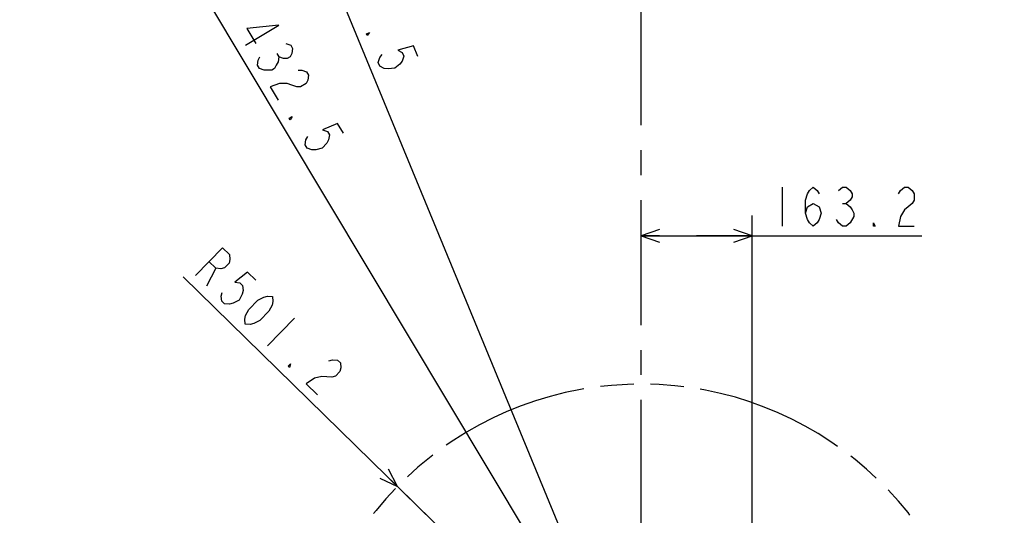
# Model space of a CAD drawing. Header units: millimetres. Extents: x 0 to 1249, y 0 to 420.
# Tile 38 of 104: x 67 to 164, y 301 to 349. Entities that reach past the tile are written whole.
import ezdxf

# ---------------------------------------------------------------- set-up
doc = ezdxf.new("R2010")
doc.units = ezdxf.units.MM
doc.header["$LTSCALE"] = 32.67
doc.linetypes.add('CENTER', pattern=[0.6, 0.375, -0.075, 0.075, -0.075])
doc.linetypes.add('PHANTOM', pattern=[0.8, 0.45, -0.05, 0.1, -0.05, 0.1, -0.05])
doc.layers.get('0').update_dxf_attribs({"linetype": 'CONTINUOUS'})
for name, color, linetype in [('AXIS', 7, 'CONTINUOUS'), ('CRV2', 7, 'CONTINUOUS'), ('DRIV_DIM', 7, 'CONTINUOUS')]:
    doc.layers.add(name, color=color, linetype=linetype)
doc.styles.get("Standard").update_dxf_attribs({"font": 'txt', "width": 0.8})
doc.dimstyles.new('DIMSTYLE_2', dxfattribs={"dimtxt": 3.8, "dimasz": 1.8, "dimexe": 2, "dimexo": 1.5, "dimtad": 1, "dimdec": 1, "dimlfac": 15, "dimdsep": 46, "dimtxsty": 'STANDARD', "dimblk": 'OPEN', "dimblk1": 'OPEN', "dimblk2": 'OPEN', "dimcen": 0.09, "dimadec": 0, "dimazin": 0, "dimtp": 0.001, "dimtm": 0.001, "dimtfac": 1, "dimtdec": 1, "dimtofl": 0, "dimtmove": 0, "dimatfit": 3, "dimldrblk": 'OPEN', "dimfxl": 1, "dimtolj": 1, "dimarcsym": 0})
doc.dimstyles.new('DIMSTYLE_3', dxfattribs={"dimtxt": 3.8, "dimasz": 1.8, "dimexe": 2, "dimexo": 1.5, "dimgap": 0.95, "dimtad": 1, "dimdec": 3, "dimlfac": 15, "dimdsep": 46, "dimtxsty": 'STANDARD', "dimblk": 'OPEN', "dimblk1": 'OPEN', "dimblk2": 'OPEN', "dimcen": 0.09, "dimadec": 0, "dimazin": 0, "dimtp": 0.001, "dimtm": 0.001, "dimtfac": 1, "dimtdec": 3, "dimtofl": 0, "dimtmove": 0, "dimatfit": 3, "dimldrblk": 'OPEN', "dimfxl": 1, "dimtolj": 1, "dimarcsym": 0})
doc.dimstyles.new('DIMSTYLE_6', dxfattribs={"dimtxt": 3.8, "dimasz": 1.8, "dimexe": 2, "dimexo": 1.5, "dimgap": 1.9, "dimtad": 1, "dimdec": 3, "dimlfac": 15, "dimdsep": 46, "dimtxsty": 'STANDARD', "dimblk": 'OPEN', "dimblk1": 'OPEN', "dimblk2": 'OPEN', "dimcen": 0.09, "dimadec": 0, "dimazin": 0, "dimtp": 0.5, "dimtm": 0.5, "dimtfac": 1, "dimtdec": 3, "dimtofl": 0, "dimtmove": 0, "dimatfit": 3, "dimldrblk": 'OPEN', "dimfxl": 1, "dimtolj": 1, "dimarcsym": 0})

# ---------------------------------------------------------------- blocks, each defined once
blk = doc.blocks.new('_OPEN')
at = {"color": 0, "linetype": 'BYBLOCK'}
for p, q in [((0, 0), (-1, 0.342)), ((-1, -0.342), (0, 0)), ((-1, 0), (0, 0))]:
    blk.add_line(p, q, dxfattribs=at)
blk = doc.blocks.new('*D15')
at = {"layer": 'DRIV_DIM', "color": 2, "linetype": 'CONTINUOUS'}
for p, q in [((127.995, 279.991), (83.129, 323.915)), ((104.121, 303.363), (104.121, 303.363)), ((104.121, 303.363), (127.995, 279.991))]:
    blk.add_line(p, q, dxfattribs=at)
at = {"layer": 'DRIV_DIM', "color": 2, "linetype": 'CONTINUOUS', "xscale": 1.8, "yscale": 1.8, "zscale": 1.8, "rotation": 315.6077228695}
blk.add_blockref('_OPEN', (104.121, 303.363), dxfattribs=at)
blk = doc.blocks.new('*D16')
at = {"layer": 'DRIV_DIM', "color": 2, "linetype": 'CONTINUOUS'}
blk.add_line((78.975, 361.946), (127.995, 279.991), dxfattribs=at)
at = {"layer": 'DRIV_DIM', "color": 2, "linetype": 'CONTINUOUS', "xscale": 1.8, "yscale": 1.8, "zscale": 1.8, "rotation": 120.8849795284}
blk.add_blockref('_OPEN', (78.975, 361.946), dxfattribs=at)
blk = doc.blocks.new('*D17')
at = {"layer": 'DRIV_DIM', "color": 2, "linetype": 'CONTINUOUS'}
blk.add_line((88.559, 375.68), (127.995, 279.991), dxfattribs=at)
at = {"layer": 'DRIV_DIM', "color": 2, "linetype": 'CONTINUOUS', "xscale": 1.8, "yscale": 1.8, "zscale": 1.8, "rotation": 112.3982343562}
blk.add_blockref('_OPEN', (88.559, 375.68), dxfattribs=at)
blk = doc.blocks.new('*D18')
at = {"layer": 'DRIV_DIM', "color": 2, "linetype": 'CONTINUOUS'}
for p, q in [((138.875, 286.969), (138.875, 329.948)), ((127.995, 327.948), (133.435, 327.948)), ((138.875, 327.948), (133.435, 327.948)), ((133.435, 327.948), (155.494, 327.948))]:
    blk.add_line(p, q, dxfattribs=at)
at = {"layer": 'DRIV_DIM', "color": 2, "linetype": 'CONTINUOUS', "xscale": 1.8, "yscale": 1.8, "zscale": 1.8, "rotation": 180}
blk.add_blockref('_OPEN', (127.995, 327.948), dxfattribs=at)
at = {"layer": 'DRIV_DIM', "color": 2, "linetype": 'CONTINUOUS', "xscale": 1.8, "yscale": 1.8, "zscale": 1.8}
blk.add_blockref('_OPEN', (138.875, 327.948), dxfattribs=at)
blk = doc.blocks.new('*D24')
at = {"layer": 'DRIV_DIM', "color": 2, "linetype": 'CONTINUOUS'}
for p, q in [((231.397, 298.223), (238.162, 299.416)), ((18.18, 279.991), (16.13, 279.991))]:
    blk.add_line(p, q, dxfattribs=at)
for points in [[(235.26, 300.727), (236.192, 299.069), (236.471, 300.951)], [(17.529, 281.796), (18.13, 279.991), (18.76, 281.786)]]:
    blk.add_lwpolyline(points, dxfattribs=at)
for start, end in [(10, 95), (95, 180)]:
    blk.add_arc((127.995, 279.991), 109.866, start, end, dxfattribs=at)

msp = doc.modelspace()

# ---------------------------------------------------------------- linework, layer by layer
at = {"layer": 'AXIS', "color": 7, "linetype": 'CENTER'}
msp.add_line((127.99548, 279.990866), (127.99548, 391.379682), dxfattribs=at)
at = {"layer": 'CRV2', "color": 4, "linetype": 'PHANTOM'}
for radius, end in [(103.497035, 350), (95.497035, 350), (33.41003, 174.5596951)]:
    msp.add_arc((127.99548, 279.990866), radius, 10, end, dxfattribs=at)
at = {"layer": 'DRIV_DIM', "color": 2, "linetype": 'CONTINUOUS'}
for p, q in [((92.310778, 345.820181), (92.505838, 345.494068)), ((141.813557, 332.698415), (141.813557, 328.898432)), ((147.703553, 331.115092), (148.083549, 331.115092)), ((86.344284, 324.754934), (85.422441, 322.998494)), ((94.054619, 319.8656), (91.396303, 317.150219))]:
    msp.add_line(p, q, dxfattribs=at)
for points in [[(89.238077, 346.639034), (92.499231, 348.589619), (89.370652, 348.268074), (90.248428, 346.800549)], [(101.169686, 347.573975), (101.097285, 347.749666), (101.390061, 347.870322), (101.169686, 347.573975)], [(93.202775, 346.796489), (93.669593, 346.632943), (93.864653, 346.30683), (93.787956, 345.818151), (93.613724, 345.492546), (93.341957, 345.329979), (92.972665, 345.330486), (92.505838, 345.494068), (92.429141, 345.005389), (92.2549, 344.679784), (92.080668, 344.354179), (91.80891, 344.191648)], [(106.130958, 345.508643), (105.69657, 346.562609), (104.160296, 346.134982), (104.597866, 345.904292), (104.742659, 345.552983), (104.594684, 345.08098), (104.3743, 344.784633), (103.861148, 344.367665), (103.203195, 344.302008), (102.838017, 344.357006), (102.400448, 344.58766), (102.255655, 344.939006), (102.40363, 345.411008), (102.624014, 345.70732)], [(91.80891, 344.191648), (91.070317, 344.192663), (90.603499, 344.356209), (90.408439, 344.682322), (90.485145, 345.171001), (90.659377, 345.496606)], [(94.393965, 344.188095), (94.763257, 344.187587), (95.230075, 344.024005), (95.425136, 343.697893), (95.348438, 343.209213), (95.174197, 342.883608), (94.630673, 342.55851), (94.261381, 342.559018), (93.794554, 342.7226), (93.327736, 342.886146), (92.589152, 342.887161), (91.676326, 342.562571), (92.456568, 341.25812)], [(93.62693, 339.301408), (93.529404, 339.464483), (93.801162, 339.627013), (93.62693, 339.301408)], [(98.838687, 337.990867), (98.253506, 338.969205), (96.797165, 338.319517), (97.263983, 338.155935), (97.459044, 337.829822), (97.382346, 337.341179), (97.208115, 337.015574), (96.762116, 336.527402), (96.121057, 336.365343), (95.751765, 336.36585), (95.284938, 336.529432), (95.089887, 336.855545), (95.166584, 337.344224), (95.340816, 337.66983)], [(144.093554, 330.165105), (144.283557, 330.798442), (144.853556, 331.115092), (145.423556, 330.798442), (145.613549, 330.165105), (145.423556, 329.531769), (145.233553, 329.215082), (144.853556, 328.898432), (144.473551, 329.215082), (144.283557, 329.531769), (144.093554, 330.165105), (144.093554, 331.431778), (144.283557, 332.065078), (144.473551, 332.381765), (144.853556, 332.698415), (145.233553, 332.381765), (145.423556, 332.065078)], [(147.323556, 332.381765), (147.703553, 332.698415), (148.083549, 332.698415), (148.463555, 332.381765), (148.653558, 332.065078), (148.653558, 331.748428), (148.463555, 331.431778), (148.083549, 331.115092), (148.463555, 330.798442), (148.653558, 330.481755), (148.843551, 330.165105), (148.843551, 329.848419), (148.463555, 329.215082)], [(153.213552, 332.065078), (153.403545, 332.381765), (153.783551, 332.698415), (154.163557, 332.698415), (154.543562, 332.381765), (154.733556, 332.065078), (154.733556, 331.431778), (154.543562, 331.115092), (154.163557, 330.798442), (153.783551, 330.481755), (153.403545, 329.848419), (153.213552, 328.898432), (154.733556, 328.898432)], [(148.463555, 329.215082), (148.083549, 328.898432), (147.703553, 328.898432), (147.323556, 329.215082), (147.133553, 329.531769)], [(150.933555, 328.898432), (150.743552, 328.898432), (150.743552, 329.215082), (150.933555, 328.898432)], [(84.336281, 324.061849), (86.994597, 326.777231), (87.673443, 326.112643), (87.723456, 325.620519), (87.637705, 325.261342), (87.194652, 324.808772), (86.837351, 324.715416), (86.344284, 324.754934), (85.665439, 325.419522)], [(90.253068, 323.587237), (89.438448, 324.384735), (88.195051, 323.38624), (88.688117, 323.346686), (88.959657, 323.080865), (89.009671, 322.588741), (88.92391, 322.229564), (88.616632, 321.644084), (88.037804, 321.324424), (87.680513, 321.231068), (87.187446, 321.270586), (86.915906, 321.536443), (86.865893, 322.028531), (86.951644, 322.387744)], [(89.223992, 319.276857), (89.173978, 319.768981), (89.25973, 320.128195), (89.567017, 320.713675), (90.453123, 321.618778), (91.031941, 321.938437), (91.389242, 322.031793), (91.882308, 321.992239), (91.932313, 321.500152), (91.846561, 321.140938), (91.539274, 320.555458), (90.653168, 319.650319), (90.07435, 319.330696), (89.717058, 319.237303), (89.223992, 319.276857)], [(93.568614, 315.023543), (93.432848, 315.15649), (93.654375, 315.382757), (93.568614, 315.023543)], [(97.413118, 315.691395), (97.77041, 315.784751), (98.263476, 315.745197), (98.535016, 315.479376), (98.58503, 314.987252), (98.499269, 314.628075), (98.056216, 314.175505), (97.698924, 314.082149), (96.712791, 314.161221)], [(96.712791, 314.161221), (95.998198, 313.974508), (95.197854, 313.428582), (96.284005, 312.365227)]]:
    msp.add_lwpolyline(points, dxfattribs=at)

# ---------------------------------------------------------------- dimensions: what is measured, and where the dimension line sits
dim = msp.add_angular_dim_2l(base=(118.420033, 389.438733), line1=((228.838195, 297.772157), (229.920163, 297.962938)), line2=((20.778856, 279.990866), (19.680196, 279.990866)), dimstyle='DIMSTYLE_6', override={"dimtad": 2}, dxfattribs=at)
dim.commit()
dim.dimension.update_dxf_attribs({"geometry": '*D24', "text_midpoint": (80.634373, 379.124363), "dimtype": 162})
for mpoint, picture, middle in [((88.558775, 375.679855), '*D17', (94.798663, 363.032591)), ((78.975297, 361.946374), '*D16', (85.044283, 353.650513)), ((104.121445, 303.363084), '*D15', (83.793204, 324.593498))]:
    dim = msp.add_radius_dim(center=(127.99548, 279.990866), mpoint=mpoint, text='R<>', dimstyle='DIMSTYLE_2', override={"dimpost": '<>'}, dxfattribs=at)
    dim.commit()
    dim.dimension.update_dxf_attribs({"geometry": picture, "text_midpoint": middle, "dimtype": 164})
dim = msp.add_linear_dim(base=(138.87548, 327.948428), p1=(127.99548, 279.990866), p2=(138.87548, 285.468966), dimstyle='DIMSTYLE_3', dxfattribs=at)
dim.commit()
dim.dimension.update_dxf_attribs({"geometry": '*D18', "text_midpoint": (140.293553, 327.948428), "dimtype": 160})

doc.saveas('drawing.dxf')
